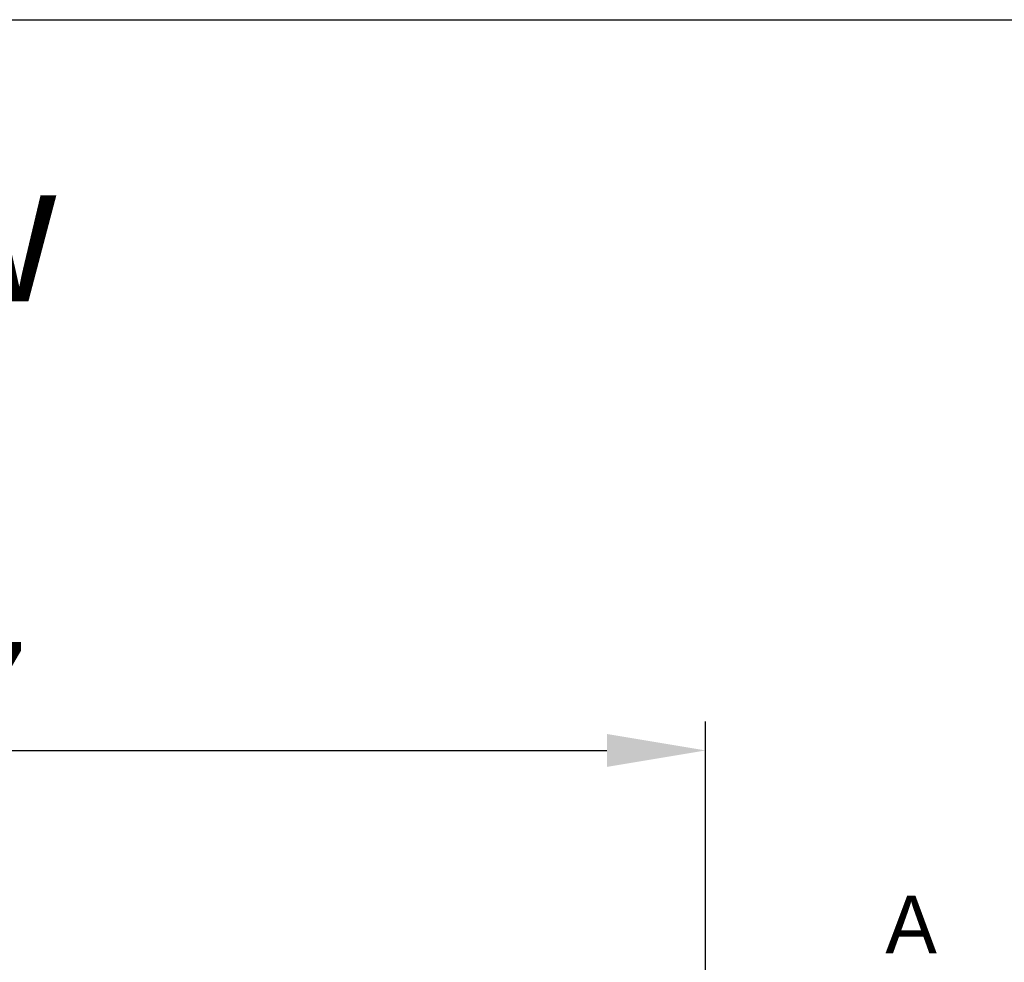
# Model space of a CAD drawing. Header units: millimetres. Extents: x 0 to 39025, y -31299 to 8400.
# Tile 231 of 256: x 14844 to 15525, y -10779 to -10127. Entities that reach past the tile are written whole.
import ezdxf

# ---------------------------------------------------------------- set-up
doc = ezdxf.new("R2010")
doc.units = ezdxf.units.MM
doc.header["$PDSIZE"] = -1
for name, color, linetype in [('ANOTACIJE', 7, 'Continuous'), ('DIMENZIJE', 4, 'Continuous'), ('FORMAT', 7, 'Continuous')]:
    doc.layers.add(name, color=color, linetype=linetype)
doc.styles.add('SLDTEXTSTYLE0', font='Montserrat-Regular.ttf', dxfattribs={"bigfont": 'bigfont'})
doc.styles.add('SLDTEXTSTYLE1', font='Montserrat-Regular.ttf')
doc.styles.add('SLDTEXTSTYLE6', font='txt')
doc.dimstyles.new('SLDDIMSTYLE0', dxfattribs={"dimtxt": 3, "dimasz": 3.414889, "dimexe": 0, "dimexo": 0.0625, "dimgap": 0.75, "dimtad": 1, "dimdec": 0, "dimlfac": 20, "dimrnd": 1e-09, "dimzin": 12, "dimdsep": 46, "dimtxsty": 'SLDTEXTSTYLE6', "dimsah": 1, "dimcen": 0.09, "dimadec": 0, "dimazin": 3, "dimtfac": 1, "dimtdec": 0, "dimtofl": 0, "dimtmove": 0, "dimatfit": 3, "dimfxl": 1, "dimfrac": 2, "dimtolj": 1, "dimtzin": 12, "dimarcsym": 0})

# ---------------------------------------------------------------- blocks, each defined once
blk = doc.blocks.new('*D74')
at = {"layer": 'Defpoints', "color": 0, "transparency": 16777216}
for p in [(15318.44, -10632.44), (14201.26, -10976.76), (15318.44, -10976.72)]:
    blk.add_point(p, dxfattribs=at)
at = {"layer": 'DIMENZIJE', "color": 0, "lineweight": -2, "transparency": 16777216}
for p, q in [((14201.26, -10975.51), (14201.26, -10612.44)), ((15318.44, -10975.47), (15318.44, -10612.44)), ((14269.55, -10632.44), (15250.14, -10632.44))]:
    blk.add_line(p, q, dxfattribs=at)
at = {"layer": 'DIMENZIJE', "color": 0, "transparency": 16777216}
for points in [[(14269.55, -10621.05), (14269.55, -10643.82), (14201.26, -10632.44)], [(15250.14, -10621.05), (15250.14, -10643.82), (15318.44, -10632.44)]]:
    blk.add_solid(points, dxfattribs=at)
at = {"layer": 'DIMENZIJE', "color": 0, "transparency": 16777216, "insert": (14759.85, -10587.44), "char_height": 60, "attachment_point": 5, "style": 'SLDTEXTSTYLE6'}
blk.add_mtext('\\A1;1117', dxfattribs=at)

msp = doc.modelspace()

# ---------------------------------------------------------------- linework, layer by layer
at = {"layer": 'FORMAT', "ltscale": 27}
msp.add_line((10951.46, -10127.4), (18468.03, -10127.4), dxfattribs=at)

# ---------------------------------------------------------------- texts
at = {"layer": 'ANOTACIJE', "color": 0, "attachment_point": 1}
for s, insert, char_height, style in [('Bottom view', (14175.53, -10226.74), 95.25, 'SLDTEXTSTYLE0'), ('A', (15442.67, -10732.75), 40, 'SLDTEXTSTYLE1')]:
    msp.add_mtext(s, dxfattribs=dict(at, insert=insert, char_height=char_height, style=style))

# ---------------------------------------------------------------- dimensions: what is measured, and where the dimension line sits
at = {"layer": 'DIMENZIJE'}
dim = msp.add_linear_dim(base=(15318.44, -10632.44), p1=(14201.26, -10976.76), p2=(15318.44, -10976.72), dimstyle='SLDDIMSTYLE0', override={"dimscale": 20, "dimexe": 1, "dimlfac": 1, "dimdle": 1, "dimtofl": 1}, dxfattribs=at)
dim.commit()
dim.dimension.update_dxf_attribs({"geometry": '*D74', "text_midpoint": (14759.85, -10587.44)})

doc.saveas('drawing.dxf')
